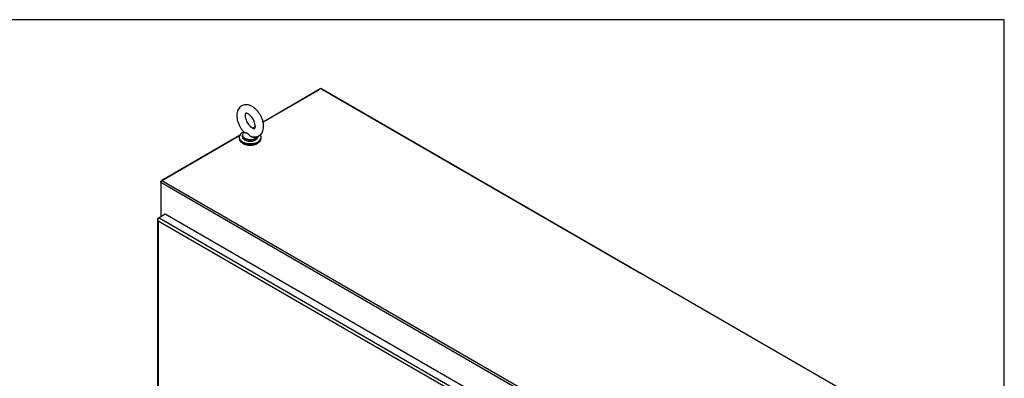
# Model space of a CAD drawing. Header units: inches. Extents: x 1 to 359, y -2 to 239.
# Tile 83 of 83: x 308 to 359, y 220 to 239. Entities that reach past the tile are written whole.
import ezdxf

# ---------------------------------------------------------------- set-up
doc = ezdxf.new("R2010")
doc.units = ezdxf.units.IN
doc.header["$MEASUREMENT"] = 0
for name, color, linetype in [('COM71195-8', 7, 'Continuous'), ('COM71298-3', 7, 'Continuous'), ('COM71300-3', 7, 'Continuous'), ('Default', 7, 'Continuous'), ('SCS86414', 7, 'Continuous'), ('WAF25377', 7, 'Continuous'), ('WAM254785', 7, 'Continuous')]:
    doc.layers.add(name, color=color, linetype=linetype)

# ---------------------------------------------------------------- blocks, each defined once
blk = doc.blocks.new('SE6')
at = {"layer": 'COM71195-8', "color": 7, "linetype": 'Continuous'}
for p, q in [((315.983, 228.852), (315.668, 228.67)), ((331.522, 219.88), (315.983, 228.852)), ((315.588, 228.595), (315.588, 195.508)), ((315.592, 228.576), (315.592, 228.576)), ((315.624, 228.645), (315.668, 228.67)), ((331.077, 219.572), (315.624, 228.494)), ((315.624, 228.494), (315.624, 195.508)), ((315.668, 228.67), (331.208, 219.699))]:
    blk.add_line(p, q, dxfattribs=at)
for centre, major_axis, ratio, start_param, end_param in [((315.712, 228.595), (0.123, 0), 0.57735, 2.356194, 3.403392), ((315.668, 228.57), (0.062, 0.107), 0.57735, 0.785398, 1.832596), ((315.712, 228.544), (-0.087, 0.151), 0.57759, 1.047405, 1.571004), ((315.712, 228.544), (-0.087, 0.151), 0.57759, 1.04699, 1.570589)]:
    blk.add_ellipse(centre, major_axis=major_axis, ratio=ratio, start_param=start_param, end_param=end_param, dxfattribs=at)
at = {"layer": 'COM71298-3', "color": 7, "linetype": 'Continuous'}
for p, q in [((324.01, 235.327), (321.027, 233.604)), ((357.043, 216.255), (324.01, 235.327)), ((319.815, 232.905), (315.819, 230.597)), ((320.632, 233.377), (320.485, 233.291)), ((348.786, 211.412), (315.753, 230.484)), ((315.753, 230.484), (315.753, 228.784)), ((315.819, 230.597), (348.851, 211.526)), ((315.753, 228.784), (315.809, 228.752))]:
    blk.add_line(p, q, dxfattribs=at)
blk.add_ellipse((315.819, 230.522), major_axis=(0.0465, 0.0805), ratio=0.57735, start_param=0.785398, end_param=2.356194, dxfattribs=at)
at = {"layer": 'COM71300-3', "color": 7, "linetype": 'Continuous'}
for p, q in [((321.027, 233.606), (323.923, 235.278)), ((324.097, 235.278), (340.483, 225.817)), ((315.753, 230.561), (319.816, 232.907)), ((320.483, 233.292), (320.632, 233.378)), ((315.773, 230.549), (315.753, 230.561)), ((315.753, 230.484), (315.753, 230.561)), ((315.76, 228.78), (315.76, 228.724))]:
    blk.add_line(p, q, dxfattribs=at)
for centre, major_axis, start_param, end_param in [((324.01, 235.227), (0.123, 0), -4.089391, -3.926991), ((324.01, 235.227), (0.123, 0), 0.785398, 0.947798), ((315.884, 228.795), (0.124, 0), 3.382253, 3.926991), ((340.395, 225.767), (-0.124, 0), 3.764591, 3.926991)]:
    blk.add_ellipse(centre, major_axis=major_axis, ratio=0.57735, start_param=start_param, end_param=end_param, dxfattribs=at)
at = {"layer": 'SCS86414', "color": 7, "linetype": 'Continuous'}
for p, q in [((319.957, 232.913), (319.957, 232.85)), ((320.058, 233.081), (320.042, 233.068)), ((320.77, 232.85), (320.77, 232.873))]:
    blk.add_line(p, q, dxfattribs=at)
for centre, major_axis, start_param, end_param in [((320.363, 232.913), (-0.406, 0), 5.98306, 6.283185), ((320.363, 232.913), (-0.406, 0), 0, 0.714806), ((320.363, 232.934), (0.397, 0), 2.514731, 3.221299), ((320.363, 232.934), (0.397, 0), 3.221299, 5.964901), ((320.363, 232.85), (-0.406, 0), 0, 3.141593), ((320.363, 232.913), (-0.406, 0), 0.714806, 2.408479), ((320.363, 232.913), (-0.406, 0), 2.408479, 2.945535)]:
    blk.add_ellipse(centre, major_axis=major_axis, ratio=0.57735, start_param=start_param, end_param=end_param, dxfattribs=at)
for points, knots in [([(321.055, 233.387), (321.054, 233.419), (321.051, 233.498), (321.024, 233.644), (320.967, 233.811), (320.886, 233.973), (320.784, 234.123), (320.665, 234.255), (320.532, 234.365), (320.394, 234.443), (320.256, 234.486), (320.125, 234.496), (319.998, 234.473), (319.883, 234.416), (319.79, 234.327), (319.723, 234.217), (319.682, 234.09), (319.668, 233.945), (319.68, 233.786), (319.72, 233.619), (319.787, 233.453), (319.875, 233.296), (319.97, 233.166), (320.033, 233.106), (320.061, 233.079)], [0, 0, 0, 0, 0.027463, 0.076985, 0.126327, 0.175499, 0.22471, 0.27425, 0.324467, 0.375706, 0.421475, 0.464627, 0.505835, 0.550249, 0.592706, 0.634679, 0.678096, 0.724152, 0.772584, 0.821974, 0.871248, 0.920399, 0.969707, 1, 1, 1, 1]), ([(320.624, 233.387), (320.624, 233.371), (320.622, 233.333), (320.609, 233.286), (320.594, 233.265), (320.593, 233.265), (320.585, 233.261), (320.546, 233.264), (320.482, 233.289), (320.403, 233.342), (320.32, 233.421), (320.243, 233.522), (320.177, 233.636), (320.13, 233.755), (320.105, 233.867), (320.101, 233.961), (320.113, 234.026), (320.13, 234.055), (320.135, 234.058), (320.137, 234.061), (320.179, 234.06), (320.243, 234.035), (320.322, 233.983), (320.404, 233.904), (320.482, 233.804), (320.548, 233.69), (320.596, 233.571), (320.621, 233.464), (320.623, 233.413), (320.624, 233.387)], [0, 0, 0, 0, 0.019086, 0.055058, 0.091752, 0.131947, 0.172136, 0.207135, 0.244161, 0.280762, 0.318046, 0.356265, 0.395044, 0.433877, 0.4721, 0.509323, 0.545571, 0.582007, 0.620736, 0.670934, 0.705969, 0.743073, 0.779677, 0.816933, 0.85513, 0.8939, 0.932742, 0.970989, 1, 1, 1, 1]), ([(320.526, 232.834), (320.526, 232.834), (320.566, 232.825), (320.653, 232.834), (320.773, 232.867), (320.88, 232.936), (320.964, 233.033), (321.021, 233.148), (321.05, 233.271), (321.054, 233.348), (321.055, 233.387)], [0, 0, 0, 0, 0.000832, 0.147204, 0.28853, 0.439181, 0.585085, 0.731619, 0.885101, 1, 1, 1, 1]), ([(320.625, 232.836), (320.625, 232.836), (320.624, 232.835), (320.595, 232.815), (320.557, 232.808), (320.497, 232.814), (320.477, 232.82), (320.438, 232.834), (320.419, 232.843), (320.364, 232.876), (320.332, 232.903), (320.288, 232.947), (320.274, 232.962), (320.246, 232.99), (320.231, 233.004), (320.202, 233.023), (320.186, 233.03), (320.157, 233.036), (320.144, 233.038), (320.105, 233.04), (320.085, 233.041), (320.057, 233.05), (320.05, 233.058), (320.055, 233.07)], [0.5611081, 0.5611081, 0.5611081, 0.5611081, 0.5625, 0.5625, 0.625, 0.625, 0.65625, 0.65625, 0.6875, 0.6875, 0.75, 0.75, 0.78125, 0.78125, 0.8125, 0.8125, 0.84375, 0.84375, 0.875, 0.875, 0.9375, 0.9375, 1, 1, 1, 1]), ([(320.058, 233.077), (320.061, 233.074), (320.066, 233.072), (320.085, 233.063), (320.106, 233.06), (320.144, 233.054), (320.157, 233.051), (320.185, 233.043), (320.201, 233.037), (320.245, 233.01), (320.273, 232.981), (320.332, 232.927), (320.364, 232.9), (320.436, 232.857), (320.476, 232.841), (320.519, 232.835), (320.523, 232.834), (320.526, 232.834)], [0.0412621, 0.0412621, 0.0412621, 0.0412621, 0.0625, 0.0625, 0.125, 0.125, 0.15625, 0.15625, 0.1875, 0.1875, 0.25, 0.25, 0.3125, 0.3125, 0.375, 0.375, 0.3803273, 0.3803273, 0.3803273, 0.3803273])]:
    blk.add_open_spline(points, degree=3, knots=knots, dxfattribs=at)
at = {"layer": 'WAF25377', "color": 7, "linetype": 'Continuous'}
for p, q in [((319.795, 232.818), (319.795, 232.757)), ((320.932, 232.757), (320.932, 232.818))]:
    blk.add_line(p, q, dxfattribs=at)
for centre, start_param, end_param in [((320.363, 232.818), 5.300125, 6.283185), ((320.363, 232.818), 0, 3.55133), ((320.363, 232.757), 0, 3.141593)]:
    blk.add_ellipse(centre, major_axis=(-0.569, 0), ratio=0.57735, start_param=start_param, end_param=end_param, dxfattribs=at)
at = {"layer": 'WAM254785', "color": 7, "linetype": 'Continuous'}
blk.add_ellipse((320.363, 232.691), major_axis=(0.488, 0), ratio=0.57735, start_param=3.846786, end_param=5.577992, dxfattribs=at)
blk = doc.blocks.new('BORDER')
at = {"layer": 'Default', "color": 7, "linetype": 'Continuous'}
for p, q in [((0, 27.86), (-41.86, 27.86)), ((0, 0), (0, 27.86))]:
    blk.add_line(p, q, dxfattribs=at)

msp = doc.modelspace()

# ---------------------------------------------------------------- block references
at = {"layer": 'Default', "color": 7, "xscale": 8.55, "yscale": 8.55, "zscale": 8.55}
msp.add_blockref('BORDER', (359.223, 0.67), dxfattribs=at)
at = {"layer": 'Default'}
msp.add_blockref('SE6', (0, 0), dxfattribs=at)

doc.saveas('drawing.dxf')
